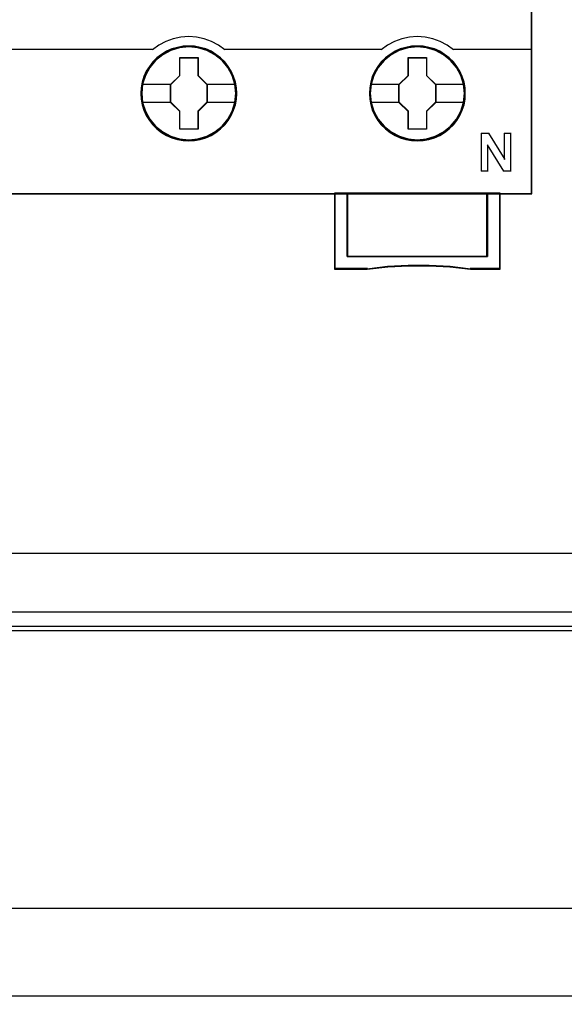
# Model space of a CAD drawing. Extents: x -543332 to -314699, y -9028 to 155584.
# Tile 126 of 256: x -444812 to -444383, y 24799 to 25575. Entities that reach past the tile are written whole.
import ezdxf

# ---------------------------------------------------------------- set-up
doc = ezdxf.new("R2010")
doc.units = 0
doc.header["$MEASUREMENT"] = 0
doc.layers.get('0').update_dxf_attribs({"color": 8})
doc.layers.add('45', color=8, linetype='Continuous')
doc.layers.add('50', color=7, linetype='Continuous')

# ---------------------------------------------------------------- blocks, each defined once
blk = doc.blocks.new('*U1106')
at = {"layer": '50', "color": 7}
for points in [[(507.824617, -92.486155), (835.919558, -92.486155), (835.919558, -379.414356), (507.824617, -379.414356), (507.824617, -92.486155)], [(839.76091, -435.77199), (503.983265, -435.77199), (503.983265, -385.150219), (839.76091, -385.150219), (839.76091, -435.77199)], [(503.983265, -414.285013), (839.76091, -414.285013), (839.76091, -407.405155), (503.983265, -407.405155), (503.983265, -414.285013)]]:
    blk.add_lwpolyline(points, dxfattribs=at)
blk = doc.blocks.new('*U1118')
at = {"layer": '50', "color": 7}
for points in [[(832.001083, -385.499773), (512.000243, -385.499773)], [(515.970229, -384.008872), (827.968097, -384.008872)]]:
    blk.add_lwpolyline(points, dxfattribs=at)
blk = doc.blocks.new('*U1120')
at = {"layer": '45', "color": 7}
for points in [[(582.040387, -268.997671), (509.961353, -268.997671), (509.961353, -351.066058), (582.040387, -351.066058), (582.040387, -268.997671)], [(582.016528, -269.021504), (509.982561, -269.021504), (509.982561, -351.044873), (582.016528, -351.044873), (582.016528, -269.021504)], [(558.782843, -343.150779), (558.760424, -342.702397), (558.687563, -342.254015), (558.536235, -341.822239), (558.356885, -341.40707), (558.121487, -341.019579), (557.841251, -340.670837), (557.510573, -340.349773), (557.146267, -340.072994), (556.776356, -339.829428), (556.344793, -339.646754), (555.91323, -339.519435), (555.459249, -339.436402), (555.005267, -339.414259), (554.551285, -339.436402), (554.108513, -339.519435), (553.660136, -339.646754), (553.245387, -339.829428), (552.858662, -340.072994), (552.499961, -340.349773), (552.163678, -340.670837), (551.900257, -341.019579), (551.659254, -341.40707), (551.457484, -341.822239), (551.339785, -342.254015), (551.25011, -342.702397), (551.222086, -343.150779), (551.25011, -343.599162), (551.339785, -344.036473), (551.457484, -344.468249), (551.659254, -344.877882), (551.900257, -345.270909), (552.163678, -345.630722), (552.499961, -345.951786), (552.858662, -346.228565), (553.245387, -346.455524), (553.660136, -346.638198), (554.108513, -346.776588), (554.551285, -346.865157), (555.005267, -346.8873), (555.459249, -346.865157), (555.91323, -346.776588), (556.344793, -346.638198), (556.776356, -346.455524), (557.146267, -346.228565), (557.510573, -345.951786), (557.841251, -345.630722), (558.121487, -345.270909), (558.356885, -344.877882), (558.536235, -344.468249), (558.687563, -344.036473), (558.760424, -343.599162), (558.782843, -343.150779)], [(558.782843, -343.150779), (558.760424, -342.702397), (558.687563, -342.254015), (558.536235, -341.822239), (558.356885, -341.40707), (558.121487, -341.019579), (557.841251, -340.670837), (557.510573, -340.349773), (557.146267, -340.072994), (556.776356, -339.829428), (556.344793, -339.646754), (555.91323, -339.519435), (555.459249, -339.436402), (555.005267, -339.414259), (554.551285, -339.436402), (554.108513, -339.519435), (553.660136, -339.646754), (553.245387, -339.829428), (552.858662, -340.072994), (552.499961, -340.349773), (552.163678, -340.670837), (551.900257, -341.019579), (551.659254, -341.40707), (551.457484, -341.822239), (551.339785, -342.254015), (551.25011, -342.702397), (551.222086, -343.150779), (551.25011, -343.599162), (551.339785, -344.036473), (551.457484, -344.468249), (551.659254, -344.877882), (551.900257, -345.270909), (552.163678, -345.630722), (552.499961, -345.951786), (552.858662, -346.228565), (553.245387, -346.455524), (553.660136, -346.638198), (554.108513, -346.776588), (554.551285, -346.865157), (555.005267, -346.8873), (555.459249, -346.865157), (555.91323, -346.776588), (556.344793, -346.638198), (556.776356, -346.455524), (557.146267, -346.228565), (557.510573, -345.951786), (557.841251, -345.630722), (558.121487, -345.270909), (558.356885, -344.877882), (558.536235, -344.468249), (558.687563, -344.036473), (558.760424, -343.599162), (558.782843, -343.150779)], [(558.761635, -343.150779), (558.739349, -342.705257), (558.666922, -342.259735), (558.516497, -341.830713), (558.338215, -341.418192), (558.104221, -341.033173), (557.825656, -340.686655), (557.496949, -340.367639), (557.134814, -340.092626), (556.767108, -339.850613), (556.338117, -339.669104), (555.909127, -339.542598), (555.457851, -339.460094), (555.006576, -339.438093), (554.5553, -339.460094), (554.115167, -339.542598), (553.669463, -339.669104), (553.257186, -339.850613), (552.872766, -340.092626), (552.516203, -340.367639), (552.181925, -340.686655), (551.920074, -341.033173), (551.680507, -341.418192), (551.479941, -341.830713), (551.362943, -342.259735), (551.273802, -342.705257), (551.245946, -343.150779), (551.273802, -343.596302), (551.362943, -344.030824), (551.479941, -344.459845), (551.680507, -344.866866), (551.920074, -345.257386), (552.181925, -345.614904), (552.516203, -345.93392), (552.872766, -346.208933), (553.257186, -346.434445), (553.669463, -346.615954), (554.115167, -346.753461), (554.5553, -346.841465), (555.006576, -346.863466), (555.457851, -346.841465), (555.909127, -346.753461), (556.338117, -346.615954), (556.767108, -346.434445), (557.134814, -346.208933), (557.496949, -345.93392), (557.825656, -345.614904), (558.104221, -345.257386), (558.338215, -344.866866), (558.516497, -344.459845), (558.666922, -344.030824), (558.739349, -343.596302), (558.761635, -343.150779)], [(576.793985, -343.150779), (576.771567, -342.702397), (576.698705, -342.254015), (576.541773, -341.822239), (576.362423, -341.40707), (576.132629, -341.019579), (575.852394, -340.670837), (575.521716, -340.349773), (575.15741, -340.072994), (574.787499, -339.829428), (574.355936, -339.646754), (573.924373, -339.519435), (573.470391, -339.436402), (573.01641, -339.414259), (572.562428, -339.436402), (572.119656, -339.519435), (571.671279, -339.646754), (571.25653, -339.829428), (570.869805, -340.072994), (570.511103, -340.349773), (570.174821, -340.670837), (569.911399, -341.019579), (569.664792, -341.40707), (569.468627, -341.822239), (569.350928, -342.254015), (569.261253, -342.702397), (569.233229, -343.150779), (569.261253, -343.599162), (569.350928, -344.036473), (569.468627, -344.468249), (569.664792, -344.877882), (569.911399, -345.270909), (570.174821, -345.630722), (570.511103, -345.951786), (570.869805, -346.228565), (571.25653, -346.455524), (571.671279, -346.638198), (572.119656, -346.776588), (572.562428, -346.865157), (573.01641, -346.8873), (573.470391, -346.865157), (573.924373, -346.776588), (574.355936, -346.638198), (574.787499, -346.455524), (575.15741, -346.228565), (575.521716, -345.951786), (575.852394, -345.630722), (576.132629, -345.270909), (576.362423, -344.877882), (576.541773, -344.468249), (576.698705, -344.036473), (576.771567, -343.599162), (576.793985, -343.150779)], [(576.793985, -343.150779), (576.771567, -342.702397), (576.698705, -342.254015), (576.541773, -341.822239), (576.362423, -341.40707), (576.132629, -341.019579), (575.852394, -340.670837), (575.521716, -340.349773), (575.15741, -340.072994), (574.787499, -339.829428), (574.355936, -339.646754), (573.924373, -339.519435), (573.470391, -339.436402), (573.01641, -339.414259), (572.562428, -339.436402), (572.119656, -339.519435), (571.671279, -339.646754), (571.25653, -339.829428), (570.869805, -340.072994), (570.511103, -340.349773), (570.174821, -340.670837), (569.911399, -341.019579), (569.664792, -341.40707), (569.468627, -341.822239), (569.350928, -342.254015), (569.261253, -342.702397), (569.233229, -343.150779), (569.261253, -343.599162), (569.350928, -344.036473), (569.468627, -344.468249), (569.664792, -344.877882), (569.911399, -345.270909), (570.174821, -345.630722), (570.511103, -345.951786), (570.869805, -346.228565), (571.25653, -346.455524), (571.671279, -346.638198), (572.119656, -346.776588), (572.562428, -346.865157), (573.01641, -346.8873), (573.470391, -346.865157), (573.924373, -346.776588), (574.355936, -346.638198), (574.787499, -346.455524), (575.15741, -346.228565), (575.521716, -345.951786), (575.852394, -345.630722), (576.132629, -345.270909), (576.362423, -344.877882), (576.541773, -344.468249), (576.698705, -344.036473), (576.771567, -343.599162), (576.793985, -343.150779)], [(576.770126, -343.150779), (576.747849, -342.705257), (576.675447, -342.259735), (576.519506, -341.830713), (576.341287, -341.418192), (576.112944, -341.033173), (575.834477, -340.686655), (575.505886, -340.367639), (575.143879, -340.092626), (574.776303, -339.850613), (574.347464, -339.669104), (573.918625, -339.542598), (573.467508, -339.460094), (573.016392, -339.438093), (572.565276, -339.460094), (572.125298, -339.542598), (571.679751, -339.669104), (571.26762, -339.850613), (570.883335, -340.092626), (570.526898, -340.367639), (570.192737, -340.686655), (569.930978, -341.033173), (569.685927, -341.418192), (569.491001, -341.830713), (569.374045, -342.259735), (569.284935, -342.705257), (569.257088, -343.150779), (569.284935, -343.596302), (569.374045, -344.030824), (569.491001, -344.459845), (569.685927, -344.866866), (569.930978, -345.257386), (570.192737, -345.614904), (570.526898, -345.93392), (570.883335, -346.208933), (571.26762, -346.434445), (571.679751, -346.615954), (572.125298, -346.753461), (572.565276, -346.841465), (573.016392, -346.863466), (573.467508, -346.841465), (573.918625, -346.753461), (574.347464, -346.615954), (574.776303, -346.434445), (575.143879, -346.208933), (575.505886, -345.93392), (575.834477, -345.614904), (576.112944, -345.257386), (576.341287, -344.866866), (576.519506, -344.459845), (576.675447, -344.030824), (576.747849, -343.596302), (576.770126, -343.150779)], [(554.293364, -340.311978), (555.736496, -340.311978), (555.736496, -341.731503), (556.455233, -342.435721), (556.455233, -343.855246), (555.736496, -344.570554), (555.736496, -345.978989), (554.293364, -345.978989), (554.293364, -344.570554), (553.55765, -343.855246), (553.55765, -342.435721), (554.293364, -341.731503), (554.293364, -340.311978)], [(554.293364, -340.311978), (555.736496, -340.311978), (555.736496, -340.311978), (555.736496, -341.731503), (555.736496, -341.731503), (556.455233, -342.435721), (556.455233, -342.435721), (556.455233, -343.855246), (556.455233, -343.855246), (555.736496, -344.570554), (555.736496, -344.570554), (555.736496, -345.978989), (555.736496, -345.978989), (554.293364, -345.978989), (554.293364, -345.978989), (554.293364, -344.570554), (554.293364, -344.570554), (553.55765, -343.855246), (553.55765, -343.855246), (553.55765, -342.435721), (553.55765, -342.435721), (554.293364, -341.731503), (554.293364, -341.731503), (554.293364, -340.311978), (554.293364, -340.311978)], [(554.303129, -340.333163), (555.723816, -340.333163), (555.723816, -341.742075), (556.431373, -342.441027), (556.431373, -343.849939), (555.723816, -344.559899), (555.723816, -345.957804), (554.303129, -345.957804), (554.303129, -344.559899), (553.578858, -343.849939), (553.578858, -342.441027), (554.303129, -341.742075), (554.303129, -340.333163)], [(572.302529, -340.311978), (573.746981, -340.311978), (573.746981, -341.731503), (574.466375, -342.435721), (574.466375, -343.855246), (573.746981, -344.570554), (573.746981, -345.978989), (572.302529, -345.978989), (572.302529, -344.570554), (571.566141, -343.855246), (571.566141, -342.435721), (572.302529, -341.731503), (572.302529, -340.311978)], [(572.302529, -340.311978), (573.746981, -340.311978), (573.746981, -340.311978), (573.746981, -341.731503), (573.746981, -341.731503), (574.466375, -342.435721), (574.466375, -342.435721), (574.466375, -343.855246), (574.466375, -343.855246), (573.746981, -344.570554), (573.746981, -344.570554), (573.746981, -345.978989), (573.746981, -345.978989), (572.302529, -345.978989), (572.302529, -345.978989), (572.302529, -344.570554), (572.302529, -344.570554), (571.566141, -343.855246), (571.566141, -343.855246), (571.566141, -342.435721), (571.566141, -342.435721), (572.302529, -341.731503), (572.302529, -341.731503), (572.302529, -340.311978), (572.302529, -340.311978)], [(572.314272, -340.333163), (573.734958, -340.333163), (573.734958, -341.742075), (574.442516, -342.441027), (574.442516, -343.849939), (573.734958, -344.559899), (573.734958, -345.957804), (572.314272, -345.957804), (572.314272, -344.559899), (571.590001, -343.849939), (571.590001, -342.441027), (572.314272, -341.742075), (572.314272, -340.333163)], [(578.539707, -356.008568), (567.489872, -356.008568), (567.489872, -351.02104), (566.489406, -351.02104), (566.489406, -357.000532), (569.049257, -357.000532), (570.681301, -356.828739), (572.307756, -356.745613), (573.950979, -356.745613), (575.594202, -356.828739), (577.215068, -357.000532), (579.545761, -357.000532), (579.545761, -351.02104), (578.539707, -351.02104), (578.539707, -356.008568)], [(567.486196, -351.02104), (567.486196, -356.015425), (578.541019, -356.015425), (578.541019, -351.02104), (573.010811, -351.02104), (567.486196, -351.02104)]]:
    blk.add_lwpolyline(points, close=True, dxfattribs=at)
at = {"layer": '45', "color": 139}
for points in [[(582.040387, -268.997671), (509.961353, -268.997671), (509.961353, -351.066058), (582.040387, -351.066058), (582.040387, -268.997671)], [(558.716567, -343.144278), (558.643709, -342.424798), (558.436346, -341.738524), (558.088872, -341.102061), (557.623705, -340.548614), (557.068868, -340.094788), (556.424359, -339.757186), (555.729411, -339.546876), (555.006441, -339.480463), (554.283471, -339.546876), (553.582919, -339.757186), (552.949619, -340.094788), (552.383573, -340.548614), (551.918406, -341.102061), (551.576536, -341.738524), (551.369173, -342.424798), (551.296315, -343.144278), (551.369173, -343.85269), (551.576536, -344.544498), (551.918406, -345.175427), (552.383573, -345.728873), (552.949619, -346.182699), (553.582919, -346.520302), (554.283471, -346.730611), (555.006441, -346.802559), (555.729411, -346.730611), (556.424359, -346.520302), (557.068868, -346.182699), (557.623705, -345.728873), (558.088872, -345.175427), (558.436346, -344.544498), (558.643709, -343.85269), (558.716567, -343.144278)], [(558.711265, -343.138863), (558.638401, -342.419406), (558.431021, -341.738689), (558.089123, -341.102246), (557.629524, -340.543283), (557.063431, -340.089472), (556.424475, -339.751881), (555.723865, -339.541578), (555.000836, -339.475166), (554.277807, -339.541578), (553.588407, -339.751881), (552.943846, -340.089472), (552.383359, -340.543283), (551.923759, -341.102246), (551.581861, -341.738689), (551.368876, -342.419406), (551.301618, -343.138863), (551.368876, -343.852786), (551.581861, -344.539037), (551.923759, -345.169945), (552.383359, -345.723374), (552.943846, -346.177185), (553.588407, -346.520311), (554.277807, -346.730614), (555.000836, -346.802559), (555.723865, -346.730614), (556.424475, -346.520311), (557.063431, -346.177185), (557.629524, -345.723374), (558.089123, -345.169945), (558.431021, -344.539037), (558.638401, -343.852786), (558.711265, -343.138863)], [(576.719756, -343.138863), (576.646922, -342.419406), (576.439624, -341.738689), (576.097863, -341.102246), (575.638446, -340.543283), (575.072579, -340.089472), (574.428275, -339.751881), (573.733547, -339.541578), (573.010806, -339.475166), (572.288065, -339.541578), (571.59894, -339.751881), (570.954636, -340.089472), (570.394371, -340.543283), (569.934954, -341.102246), (569.593193, -341.738689), (569.37469, -342.419406), (569.307458, -343.138863), (569.37469, -343.852786), (569.593193, -344.539037), (569.934954, -345.169945), (570.394371, -345.723374), (570.954636, -346.177185), (571.59894, -346.520311), (572.288065, -346.730614), (573.010806, -346.802559), (573.733547, -346.730614), (574.428275, -346.520311), (575.072579, -346.177185), (575.638446, -345.723374), (576.097863, -345.169945), (576.439624, -344.539037), (576.646922, -343.852786), (576.719756, -343.138863)], [(576.719756, -343.144278), (576.646922, -342.424798), (576.439624, -341.738524), (576.097863, -341.102061), (575.632843, -340.548614), (575.078182, -340.094788), (574.433878, -339.757186), (573.733547, -339.546876), (573.016409, -339.480463), (572.293667, -339.546876), (571.593337, -339.757186), (570.960238, -340.094788), (570.394371, -340.548614), (569.929352, -341.102061), (569.58759, -341.738524), (569.380292, -342.424798), (569.307458, -343.144278), (569.380292, -343.85269), (569.58759, -344.544498), (569.929352, -345.175427), (570.394371, -345.728873), (570.960238, -346.182699), (571.593337, -346.520302), (572.293667, -346.730611), (573.016409, -346.802559), (573.733547, -346.730611), (574.433878, -346.520302), (575.078182, -346.182699), (575.632843, -345.728873), (576.097863, -345.175427), (576.439624, -344.544498), (576.646922, -343.85269), (576.719756, -343.144278)]]:
    blk.add_lwpolyline(points, close=True, dxfattribs=at)
for points in [[(557.857631, -339.702906), (557.352264, -339.346261), (556.807591, -339.052892), (556.217996, -338.840055), (555.617171, -338.713504), (554.9995, -338.667485), (554.387445, -338.713504), (553.781005, -338.840055), (553.20264, -339.052892), (552.657967, -339.346261), (552.1526, -339.702906)], [(575.863472, -339.702906), (575.363692, -339.346261), (574.813374, -339.052892), (574.229362, -338.840055), (573.628504, -338.713504), (573.0108, -338.667485), (572.39871, -338.713504), (571.792237, -338.840055), (571.213841, -339.052892), (570.669138, -339.346261), (570.163743, -339.702906)], [(539.801421, -339.657888), (552.200319, -339.657888)], [(557.812563, -339.657888), (564.034546, -339.657888)], [(563.986828, -339.657888), (570.211462, -339.657888)], [(575.815753, -339.657888), (582.040387, -339.657888)], [(578.055879, -346.278228), (578.660315, -346.278228)], [(578.055879, -346.278228), (578.055879, -349.289159)], [(578.612597, -346.278228), (579.901, -348.359663)], [(579.853282, -346.278228), (580.402046, -346.278228)], [(579.853282, -346.278228), (579.853282, -348.359663)], [(580.354328, -346.278228), (580.354328, -349.289159)], [(578.556925, -347.197132), (578.556925, -349.289159)], [(579.840027, -349.289159), (578.556925, -347.197132)], [(578.055879, -349.244141), (578.604643, -349.244141)], [(579.792308, -349.244141), (580.402046, -349.244141)], [(566.489406, -351.02104), (566.489406, -357.000532)], [(573.034816, -351.02104), (566.489406, -351.02104)], [(567.486196, -351.02104), (567.486196, -356.015425)], [(578.495951, -356.015425), (578.495951, -351.02104)], [(579.498043, -351.02104), (579.498043, -357.000532)], [(567.486196, -355.970407), (578.541019, -355.970407)], [(569.084771, -356.955513), (566.489406, -356.955513)], [(577.223453, -357.000532), (575.599027, -356.79887), (573.952194, -356.701292), (572.305361, -356.701292), (570.675333, -356.79887), (569.039703, -357.000532)], [(579.545761, -356.955513), (577.175735, -356.955513)]]:
    blk.add_lwpolyline(points, dxfattribs=at)
at = {"layer": '45', "color": 7}
for points in [[(551.296315, -342.417246), (553.602717, -342.417246)], [(556.407514, -342.417246), (558.716567, -342.417246)], [(569.299505, -342.417246), (571.61386, -342.417246)], [(574.418657, -342.417246), (576.719756, -342.417246)], [(551.296315, -343.826054), (553.602717, -343.826054)], [(556.407514, -343.826054), (558.716567, -343.826054)], [(569.299505, -343.826054), (571.61386, -343.826054)], [(574.418657, -343.826054), (576.719756, -343.826054)]]:
    blk.add_lwpolyline(points, dxfattribs=at)
at = {"layer": '45', "color": 59}
for points in [[(578.539707, -356.008568), (567.489872, -356.008568), (567.489872, -351.02104), (566.489406, -351.02104), (566.489406, -357.000532), (569.049257, -357.000532), (570.681301, -356.828739), (572.307756, -356.745613), (573.950979, -356.745613), (575.594202, -356.828739), (577.215068, -357.000532), (579.545761, -357.000532), (579.545761, -351.02104), (578.539707, -351.02104), (578.539707, -356.008568)], [(578.51932, -355.994412), (567.507627, -355.994412), (567.507627, -351.042225), (566.510615, -351.042225), (566.510615, -356.979346), (569.061629, -356.979346), (570.68804, -356.808771), (572.308881, -356.726235), (573.946432, -356.726235), (575.583982, -356.808771), (577.199254, -356.979346), (579.521902, -356.979346), (579.521902, -351.042225), (578.51932, -351.042225), (578.51932, -355.994412)], [(567.486196, -351.02104), (567.486196, -356.015425), (578.541019, -356.015425), (578.541019, -351.02104), (573.010811, -351.02104), (567.486196, -351.02104)], [(567.507404, -351.042225), (567.507404, -355.99424), (578.51981, -355.99424), (578.51981, -351.042225), (573.010822, -351.042225), (567.507404, -351.042225)]]:
    blk.add_lwpolyline(points, close=True, dxfattribs=at)

msp = doc.modelspace()

# ---------------------------------------------------------------- block references
at = {"xscale": 10, "yscale": 10, "zscale": 10}
for name in ['*U1106', '*U1118', '*U1120']:
    msp.add_blockref(name, (-450229.1, 28948.04), dxfattribs=at)

doc.saveas('drawing.dxf')
